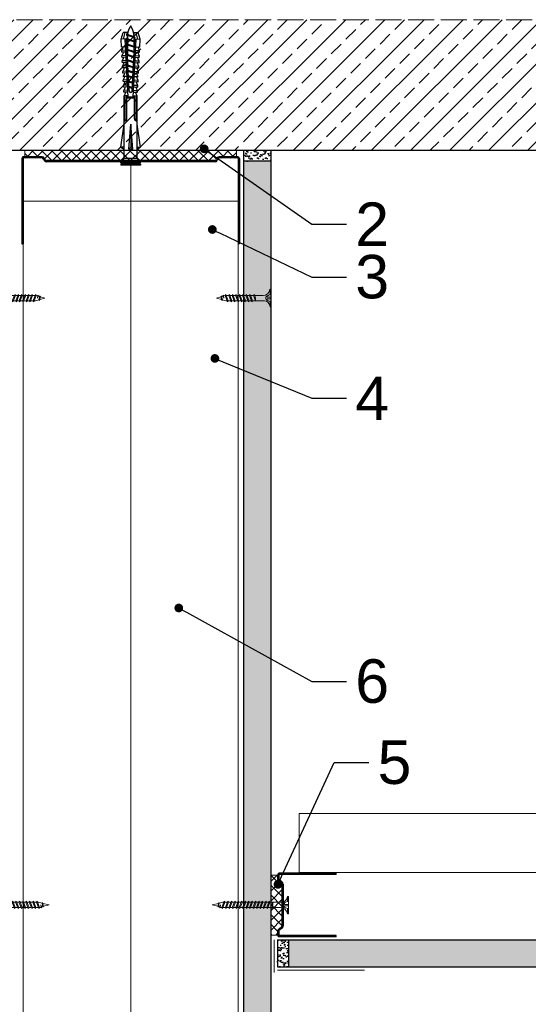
# Model space of a CAD drawing. Header units: millimetres. Extents: x -716 to 4054, y 815 to 2754.
# Tile 35 of 36: x 3424 to 3658, y 2301 to 2754. Entities that reach past the tile are written whole.
import ezdxf
from ezdxf import colors
from ezdxf.entities.mleader import LeaderData, LeaderLine
from ezdxf.math import Vec2, Vec3

# ---------------------------------------------------------------- set-up
doc = ezdxf.new("R2010")
doc.units = ezdxf.units.MM
doc.linetypes.add('ACAD_ISO02W100', pattern=[15, 12, -3])
for name, color, linetype, lineweight in [('_ISOVER WELNA', 7, 'BATTING', 9), ('_RIGIPS AKCESORIA', 7, 'Continuous', 18), ('_RIGIPS G-K', 7, 'Continuous', 25), ('_RIGIPS PROFIL', 7, 'Continuous', 18), ('KRESKOWANIE', 7, 'Continuous', 9), ('OPISY', 7, 'Continuous', 9), ('PRZERYWANA', 7, 'ACAD_ISO02W100', 9)]:
    doc.layers.add(name, color=color, linetype=linetype, lineweight=lineweight)
doc.styles.get("Standard").update_dxf_attribs({"font": 'arial.ttf'})
doc.linetypes.add('BATTING', pattern='A,0.00254,-2.54,[134,ltypeshp.shx,S=2.54,R=0,X=-2.54,Y=0],-5.08,[134,ltypeshp.shx,S=2.54,R=180,X=2.54,Y=0],-2.54', length=10.16254)

# ---------------------------------------------------------------- blocks, each defined once
blk = doc.blocks.new('UD 30 ULTRASTIL')
h = blk.add_hatch()
h.set_pattern_fill('ANSI31', color=256, scale=0.3, style=0)
h.paths.add_polyline_path([(684.71, 712.9), (658.51, 712.9, 0.414214), (657.71, 712.1), (657.71, 710.25, 0.236068), (658.03, 709.61), (659.39, 708.59, -0.236068), (659.71, 707.95), (659.71, 688.65, -0.236068), (659.39, 688.01), (658.03, 686.99, 0.236068), (657.71, 686.35), (657.71, 684.5, 0.414214), (658.51, 683.7), (684.71, 683.7), (684.71, 684.25), (658.51, 684.25, -0.414214), (658.26, 684.5), (658.26, 686.35, -0.236068), (658.36, 686.55), (659.72, 687.57, 0.236068), (660.26, 688.65), (660.26, 707.95, 0.236068), (659.72, 709.03), (658.36, 710.05, -0.236068), (658.26, 710.25), (658.26, 712.1, -0.414214), (658.51, 712.35), (684.71, 712.35)])
for p, q in [((657.71, 712.1), (657.71, 710.25)), ((658.26, 712.1), (658.26, 710.25)), ((684.71, 712.9), (658.51, 712.9)), ((684.71, 712.35), (658.51, 712.35)), ((684.71, 712.35), (684.71, 712.9)), ((659.39, 708.59), (658.03, 709.61)), ((659.72, 709.03), (658.36, 710.05)), ((659.71, 707.95), (659.71, 688.65)), ((660.26, 707.95), (660.26, 688.65)), ((659.39, 688.01), (658.03, 686.99)), ((657.71, 686.35), (657.71, 684.5)), ((658.26, 686.35), (658.26, 684.5)), ((659.72, 687.57), (658.36, 686.55)), ((684.71, 684.25), (658.51, 684.25)), ((684.71, 683.7), (658.51, 683.7)), ((684.71, 683.7), (684.71, 684.25))]:
    blk.add_line(p, q)
for centre, radius, start, end in [((658.51, 712.1), 0.8, 90, 180), ((658.51, 712.1), 0.25, 90, 180), ((658.51, 710.25), 0.8, 180, 233.1301), ((658.51, 710.25), 0.25, 180, 233.1301), ((658.91, 707.95), 0.8, 0, 53.1301), ((658.91, 707.95), 1.35, 0, 53.1301), ((658.91, 688.65), 0.8, 306.8699, 0), ((658.91, 688.65), 1.35, 306.8699, 0), ((658.51, 686.35), 0.8, 126.8699, 180), ((658.51, 684.5), 0.8, 180, 270), ((658.51, 686.35), 0.25, 126.8699, 180), ((658.51, 684.5), 0.25, 180, 270)]:
    blk.add_arc(centre, radius, start, end)
blk = doc.blocks.new('UW 100 ULTRASTIL')
h = blk.add_hatch()
h.set_pattern_fill('ANSI31', color=256, scale=0.5, style=0)
h.paths.add_polyline_path([(166.82, 2.35), (89.14, 2.35, 0.286951), (88.24, 1.79), (87.91, 1.11, -0.286951), (87.01, 0.55), (78.78, 0.55, -0.414214), (78.53, 0.8), (78.53, 40), (77.98, 40), (77.98, 0.8, 0.414214), (78.78, 0), (87.35, 0, 0.286951), (88.25, 0.56), (88.58, 1.24, -0.286951), (89.48, 1.8), (166.48, 1.8, -0.286951), (167.38, 1.24), (167.71, 0.56, 0.286951), (168.61, 0), (177.18, 0, 0.414214), (177.98, 0.8), (177.98, 40), (177.43, 40), (177.43, 0.8, -0.414214), (177.18, 0.55), (168.95, 0.55, -0.286951), (168.05, 1.11), (167.72, 1.79, 0.286951)])
for p, q in [((77.98, 0.8), (77.98, 40)), ((77.98, 40), (78.53, 40)), ((78.53, 0.8), (78.53, 40)), ((177.43, 0.8), (177.43, 40)), ((177.98, 40), (177.43, 40)), ((177.98, 0.8), (177.98, 40)), ((78.78, 0.55), (87.01, 0.55)), ((78.78, 0), (87.35, 0)), ((87.91, 1.11), (88.24, 1.79)), ((88.25, 0.56), (88.58, 1.24)), ((89.14, 2.35), (166.82, 2.35)), ((89.48, 1.8), (166.48, 1.8)), ((167.71, 0.56), (167.38, 1.24)), ((168.05, 1.11), (167.72, 1.79)), ((168.61, 0), (177.18, 0)), ((168.95, 0.55), (177.18, 0.55))]:
    blk.add_line(p, q)
for centre, radius, start, end in [((78.78, 0.8), 0.8, 180, 270), ((78.78, 0.8), 0.25, 180, 270), ((87.01, 1.55), 1, 270, 334.0435), ((87.35, 1), 1, 270, 334.0435), ((89.14, 1.35), 1, 90, 154.0435), ((89.48, 0.8), 1, 90, 154.0435), ((166.48, 0.8), 1, 25.9565, 90), ((166.82, 1.35), 1, 25.9565, 90), ((168.61, 1), 1, 205.9565, 270), ((168.95, 1.55), 1, 205.9565, 270), ((177.18, 0.8), 0.8, 270, 0), ((177.18, 0.8), 0.25, 270, 0)]:
    blk.add_arc(centre, radius, start, end)
blk = doc.blocks.new('TN 25')
at = {"layer": '_RIGIPS AKCESORIA'}
for p, q in [((0, -0.84), (0, 7.16)), ((0, 7.16), (0.46, 7.16)), ((0.46, 4.78), (0, 4.78)), ((0.46, 7.16), (0.46, 4.78)), ((8.47, 4.46), (8.79, 5)), ((8.79, 5), (9.93, 2.01)), ((10.1, 4.46), (10.41, 5)), ((10.41, 5), (11.56, 2.01)), ((11.67, 4.46), (11.99, 5)), ((11.99, 5), (13.14, 2.01)), ((13.21, 4.46), (13.52, 5)), ((13.52, 5), (14.67, 2.01)), ((14.8, 4.46), (15.12, 5)), ((15.12, 5), (16.26, 2.01)), ((16.42, 4.46), (16.73, 5)), ((16.73, 5), (17.88, 2.01)), ((17.99, 4.46), (18.31, 5)), ((18.31, 5), (19.45, 2.01)), ((19.68, 4.46), (20, 5)), ((20, 5), (21.14, 2.01)), ((0, 3.5), (1.77, 3.5)), ((0, 2.83), (1.77, 2.83)), ((0.46, 1.64), (0, 1.64)), ((0.46, -0.84), (0.46, 1.64)), ((1.77, 3.5), (1.77, 4.2)), ((1.77, 2.83), (1.77, 2.18)), ((3.02, 4.46), (8.47, 4.46)), ((7.49, 2.01), (3.55, 2.01)), ((7.12, 4.46), (7.12, 3.18)), ((8.03, 2.01), (7.12, 4.46)), ((7.12, 3.18), (7.65, 1.53)), ((7.65, 1.53), (8.03, 2.01)), ((9.41, 2.01), (8.03, 2.01)), ((9.61, 1.51), (8.47, 4.46)), ((9, 4.46), (10.1, 4.46)), ((9.93, 2.01), (9.61, 1.51)), ((11.04, 2.01), (9.93, 2.01)), ((11.23, 1.51), (10.1, 4.46)), ((10.62, 4.46), (11.67, 4.46)), ((11.56, 2.01), (11.23, 1.51)), ((12.61, 2.01), (11.56, 2.01)), ((12.81, 1.51), (11.67, 4.46)), ((12.2, 4.46), (13.21, 4.46)), ((13.14, 2.01), (12.81, 1.51)), ((14.15, 2.01), (13.14, 2.01)), ((14.34, 1.51), (13.21, 4.46)), ((13.73, 4.46), (14.8, 4.46)), ((14.67, 2.01), (14.34, 1.51)), ((15.74, 2.01), (14.67, 2.01)), ((15.94, 1.51), (14.8, 4.46)), ((15.33, 4.46), (16.42, 4.46)), ((16.26, 2.01), (15.94, 1.51)), ((17.36, 2.01), (16.26, 2.01)), ((17.55, 1.51), (16.42, 4.46)), ((16.94, 4.46), (17.99, 4.46)), ((17.88, 2.01), (17.55, 1.51)), ((18.93, 2.01), (17.88, 2.01)), ((19.13, 1.51), (17.99, 4.46)), ((18.52, 4.46), (19.68, 4.46)), ((19.45, 2.01), (19.13, 1.51)), ((19.45, 2.01), (20.62, 2.01)), ((20.82, 1.51), (19.68, 4.46)), ((20.21, 4.46), (20.7, 4.46)), ((20.7, 4.46), (22.28, 3.98)), ((21.14, 2.01), (20.82, 1.51)), ((21.14, 2.01), (21.81, 2.12)), ((21.85, 1.83), (21.67, 3.28)), ((21.67, 3.28), (22.14, 2.4)), ((22.14, 2.4), (21.85, 1.83)), ((22.7, 2.36), (22.14, 2.4)), ((22.28, 3.98), (22.56, 4.37)), ((22.7, 2.36), (22.28, 3.98)), ((22.56, 4.37), (23.03, 2.71)), ((23.03, 2.71), (22.7, 2.36)), ((22.71, 3.85), (25, 3.24)), ((25, 3.24), (23.03, 2.71)), ((0, -0.84), (0.46, -0.84))]:
    blk.add_line(p, q, dxfattribs=at)
for centre, major_axis, ratio, start_param, end_param in [((3.09, 7.67), (0.17, 3.2), 0.826134, 1.773653, 3.180586), ((-0.04, 0.9), (0, 3.93), 0.848176, -0.720942, -0.151112), ((3.37, -1.57), (0.28, 3.57), 0.832181, 0.035984, 1.430787), ((-2.73, 15.91), (0, 14.76), 0.848176, 3.399396, 3.475072), ((0.59, 4.62), (0, 2.81), 0.848176, 3.475072, 3.862535), ((1.66, 3.18), (0, 0.895), 0.848176, -1.552777, -0.720942), ((1.66, 3.18), (0, 0.895), 0.848176, 3.862535, 4.730408)]:
    blk.add_ellipse(centre, major_axis=major_axis, ratio=ratio, start_param=start_param, end_param=end_param, dxfattribs=at)
blk = doc.blocks.new('kolek rozprezny komplet 60')
for p, q in [((390.66, 217.01), (390.76, 218.91)), ((393.75, 218.75), (390.71, 217.96)), ((393.81, 219.85), (390.76, 218.91)), ((392.67, 216.95), (393.04, 217.45)), ((393.07, 216.95), (393.04, 217.45)), ((393.68, 217.35), (393.81, 219.85)), ((417.38, 216.11), (393.68, 217.35)), ((420.47, 216.55), (393.71, 217.95)), ((397.41, 219.66), (393.81, 219.85)), ((394.67, 216.95), (394.92, 217.29)), ((395.07, 216.95), (395.05, 217.28)), ((397.31, 217.76), (397.41, 219.66)), ((397.67, 217.14), (397.71, 217.74)), ((399, 219.58), (397.82, 218.98)), ((398.47, 217.1), (398.5, 217.7)), ((398.9, 217.68), (399, 219.58)), ((399.8, 219.54), (399, 219.58)), ((399.7, 217.64), (399.8, 219.54)), ((400.07, 217.02), (400.1, 217.62)), ((401.4, 219.45), (400.22, 218.85)), ((400.87, 216.98), (400.9, 217.58)), ((401.3, 217.56), (401.4, 219.45)), ((402.2, 219.41), (401.4, 219.45)), ((402.1, 217.51), (402.2, 219.41)), ((402.47, 216.89), (402.5, 217.49)), ((403.8, 219.33), (402.61, 218.72)), ((403.27, 216.85), (403.3, 217.45)), ((403.7, 217.43), (403.8, 219.33)), ((404.6, 219.29), (403.8, 219.33)), ((404.5, 217.39), (404.6, 219.29)), ((404.86, 216.77), (404.9, 217.37)), ((406.19, 219.2), (405.01, 218.6)), ((405.66, 216.73), (405.69, 217.32)), ((406.09, 217.3), (406.19, 219.2)), ((406.99, 219.16), (406.19, 219.2)), ((406.89, 217.26), (406.99, 219.16)), ((408.59, 219.08), (407.41, 218.47)), ((408.49, 217.18), (408.59, 219.08)), ((409.39, 219.03), (408.59, 219.08)), ((409.29, 217.14), (409.39, 219.03)), ((410.99, 218.95), (409.8, 218.35)), ((410.89, 217.05), (410.99, 218.95)), ((412.59, 218.87), (411.4, 218.26)), ((412.49, 216.97), (412.59, 218.87)), ((413.38, 218.82), (412.59, 218.87)), ((413.28, 216.93), (413.38, 218.82)), ((414.98, 218.74), (413.8, 218.14)), ((414.88, 216.84), (414.98, 218.74)), ((415.78, 218.7), (414.98, 218.74)), ((415.68, 216.8), (415.78, 218.7)), ((417.38, 218.62), (416.2, 218.01)), ((417.28, 216.72), (417.38, 218.62)), ((418.18, 218.57), (417.38, 218.62)), ((418.08, 216.68), (418.18, 218.57)), ((419.78, 218.49), (418.59, 217.89)), ((419.68, 216.59), (419.78, 218.49)), ((431.37, 217.95), (419.75, 217.95)), ((448.67, 218.45), (419.77, 218.45)), ((443.47, 219.95), (432.8, 218.45)), ((443.47, 218.45), (443.47, 219.95)), ((443.47, 219.95), (444.34, 218.45)), ((450.17, 219.95), (448.67, 218.45)), ((448.67, 218.45), (448.67, 212.45)), ((450.17, 219.95), (450.17, 210.95)), ((450.67, 219.95), (450.17, 219.95)), ((450.67, 219.95), (450.67, 210.95)), ((450.67, 219.35), (451.17, 219.95)), ((451.17, 219.95), (451.67, 219.95)), ((451.17, 219.95), (451.17, 210.95)), ((451.67, 219.95), (451.67, 210.95)), ((393.15, 216.88), (390.66, 217.01)), ((393.15, 214.02), (390.66, 213.89)), ((390.66, 213.89), (390.76, 211.99)), ((393.75, 212.15), (390.71, 212.94)), ((391.67, 216.95), (392.67, 216.95)), ((392.67, 216.95), (391.67, 213.95)), ((391.67, 213.95), (391.71, 213.45)), ((391.71, 213.45), (392.07, 213.95)), ((392.67, 216.95), (392.07, 213.95)), ((393.07, 216.95), (392.07, 213.95)), ((392.07, 213.95), (393.67, 213.95)), ((393.07, 216.95), (394.67, 216.95)), ((394.67, 216.95), (393.67, 213.95)), ((393.67, 213.95), (393.7, 213.55)), ((417.38, 214.79), (393.68, 213.55)), ((393.68, 213.55), (393.81, 211.05)), ((420.47, 214.35), (393.71, 212.95)), ((393.78, 213.55), (394.07, 213.95)), ((394.67, 216.95), (394.07, 213.95)), ((395.07, 216.95), (394.07, 213.95)), ((394.07, 213.95), (396.07, 213.95)), ((395.07, 216.95), (397.07, 216.95)), ((397.07, 216.95), (396.07, 213.95)), ((396.07, 213.95), (396.09, 213.67)), ((396.28, 213.68), (396.47, 213.95)), ((397.07, 216.95), (396.47, 213.95)), ((397.47, 216.95), (396.47, 213.95)), ((396.47, 213.95), (398.47, 213.95)), ((397.07, 216.95), (397.23, 217.17)), ((397.31, 213.14), (397.41, 211.24)), ((397.47, 216.95), (397.46, 217.16)), ((397.47, 216.95), (399.47, 216.95)), ((397.67, 213.76), (397.71, 213.16)), ((399.47, 216.95), (398.47, 213.95)), ((398.47, 213.95), (398.48, 213.8)), ((398.47, 213.8), (398.5, 213.2)), ((398.77, 213.81), (398.87, 213.95)), ((399.47, 216.95), (398.87, 213.95)), ((399.87, 216.95), (398.87, 213.95)), ((398.87, 213.95), (400.87, 213.95)), ((398.9, 213.22), (399, 211.32)), ((399.47, 216.95), (399.55, 217.05)), ((399.7, 213.26), (399.8, 211.36)), ((399.87, 216.95), (399.87, 217.03)), ((399.87, 216.95), (401.38, 216.95)), ((400.07, 213.88), (400.1, 213.28)), ((401.87, 216.92), (400.87, 213.95)), ((400.87, 213.95), (400.88, 213.92)), ((400.87, 213.92), (400.9, 213.32)), ((401.87, 216.92), (401.27, 213.95)), ((402.26, 216.9), (401.27, 213.95)), ((401.27, 213.95), (401.38, 213.95)), ((401.27, 213.94), (401.27, 213.95)), ((401.3, 213.35), (401.4, 211.45)), ((402.1, 213.39), (402.2, 211.49)), ((402.47, 214.01), (402.5, 213.41)), ((403.27, 214.05), (403.3, 213.45)), ((404.22, 216.8), (403.31, 214.05)), ((404.24, 216.8), (403.7, 214.07)), ((403.7, 213.47), (403.8, 211.57)), ((404.62, 216.78), (403.72, 214.07)), ((404.5, 213.51), (404.6, 211.62)), ((404.86, 214.13), (404.9, 213.53)), ((405.66, 214.17), (405.69, 213.58)), ((406.58, 216.68), (405.75, 214.18)), ((406.09, 213.6), (406.19, 211.7)), ((406.62, 216.68), (406.12, 214.2)), ((406.98, 216.66), (406.16, 214.2)), ((406.89, 213.64), (406.99, 211.74)), ((407.26, 216.64), (407.29, 217.24)), ((407.26, 214.26), (407.29, 213.66)), ((408.06, 216.6), (408.09, 217.2)), ((408.06, 214.3), (408.09, 213.7)), ((408.94, 216.55), (408.19, 214.31)), ((408.49, 213.72), (408.59, 211.82)), ((408.99, 216.55), (408.55, 214.33)), ((409.34, 216.53), (408.6, 214.33)), ((409.29, 213.76), (409.39, 211.87)), ((409.66, 216.52), (409.69, 217.12)), ((409.66, 214.38), (409.69, 213.79)), ((410.46, 216.47), (410.49, 217.07)), ((410.46, 214.43), (410.49, 213.83)), ((411.3, 216.43), (410.64, 214.44)), ((410.89, 213.85), (410.99, 211.95)), ((411.37, 216.43), (410.98, 214.45)), ((411.69, 216.41), (411.04, 214.46)), ((412.05, 216.39), (412.09, 216.99)), ((412.05, 214.51), (412.09, 213.91)), ((412.49, 213.93), (412.59, 212.03)), ((412.85, 216.35), (412.89, 216.95)), ((412.85, 214.55), (412.89, 213.95)), ((413.66, 216.31), (413.08, 214.56)), ((413.28, 213.97), (413.38, 212.08)), ((413.75, 216.3), (413.4, 214.58)), ((414.05, 216.29), (413.49, 214.58)), ((414.98, 212.16), (413.8, 212.76)), ((414.45, 216.27), (414.48, 216.86)), ((414.45, 214.64), (414.48, 214.04)), ((414.88, 214.06), (414.98, 212.16)), ((415.25, 216.22), (415.28, 216.82)), ((415.25, 214.68), (415.28, 214.08)), ((416.02, 216.18), (415.52, 214.69)), ((415.68, 214.1), (415.78, 212.2)), ((416.12, 216.18), (415.83, 214.71)), ((416.41, 216.16), (415.93, 214.71)), ((417.38, 212.29), (416.2, 212.89)), ((417.28, 214.18), (417.38, 212.29)), ((418.22, 215.58), (418.01, 214.95)), ((418.08, 214.22), (418.18, 212.33)), ((419.78, 212.41), (418.59, 213.01)), ((419.68, 214.31), (419.78, 212.41)), ((430.17, 217.15), (419.71, 217.15)), ((430.17, 213.75), (419.71, 213.75)), ((431.37, 212.95), (419.75, 212.95)), ((420.47, 217.15), (420.47, 213.75)), ((420.67, 217.15), (420.67, 213.75)), ((420.87, 217.15), (420.87, 213.75)), ((444.34, 216.37), (432.8, 215.45)), ((432.8, 215.45), (443.47, 215.45)), ((444.34, 214.53), (432.8, 215.45)), ((444.34, 216.37), (443.47, 215.45)), ((444.34, 214.53), (443.47, 215.45)), ((444.34, 214.53), (444.34, 216.37)), ((448.67, 216.95), (448.67, 213.95)), ((393.81, 211.05), (390.76, 211.99)), ((397.41, 211.24), (393.81, 211.05)), ((399, 211.32), (397.82, 211.93)), ((399.8, 211.36), (399, 211.32)), ((401.4, 211.45), (400.22, 212.05)), ((402.2, 211.49), (401.4, 211.45)), ((403.8, 211.57), (402.61, 212.18)), ((404.6, 211.62), (403.8, 211.57)), ((406.19, 211.7), (405.01, 212.3)), ((406.99, 211.74), (406.19, 211.7)), ((408.59, 211.82), (407.41, 212.43)), ((409.39, 211.87), (408.59, 211.82)), ((410.99, 211.95), (409.8, 212.55)), ((412.59, 212.03), (411.4, 212.64)), ((413.38, 212.08), (412.59, 212.03)), ((415.78, 212.2), (414.98, 212.16)), ((418.18, 212.33), (417.38, 212.29)), ((448.67, 212.45), (419.77, 212.45)), ((443.47, 210.95), (432.8, 212.45)), ((443.47, 212.45), (443.47, 210.95)), ((443.47, 210.95), (444.34, 212.45)), ((450.17, 210.95), (448.67, 212.45)), ((450.67, 210.95), (450.17, 210.95)), ((450.67, 211.55), (451.17, 210.95)), ((451.17, 210.95), (451.67, 210.95))]:
    blk.add_line(p, q)
for centre, radius, start, end in [((393.65, 216.85), 0.5, 87, 177), ((397.68, 219.24), 0.3, 177, 297), ((400.08, 219.12), 0.3, 177, 297), ((402.48, 218.99), 0.3, 177, 297), ((404.87, 218.87), 0.3, 177, 297), ((407.27, 218.74), 0.3, 177, 297), ((409.67, 218.61), 0.3, 177, 297), ((411.27, 218.53), 0.3, 177, 297), ((413.66, 218.41), 0.3, 177, 297), ((416.06, 218.28), 0.3, 177, 297), ((418.46, 218.15), 0.3, 177, 297), ((422.67, 216.95), 1, 90, 168.463), ((430.17, 218.45), 1.3, 270, 0), ((393.41, 206.24), 10.85, 99.2038, 121.9083), ((393.41, 224.66), 10.85, 238.0917, 260.7962), ((393.65, 214.05), 0.5, 183, 273), ((413.66, 212.5), 0.3, 63, 183), ((416.06, 212.62), 0.3, 63, 183), ((417.55, 215.45), 0.682, 255.8604, 104.1386), ((418.46, 212.75), 0.3, 63, 183), ((422.67, 213.95), 1, 191.537, 270), ((430.17, 212.45), 1.3, 0, 90), ((397.68, 211.66), 0.3, 63, 183), ((400.08, 211.78), 0.3, 63, 183), ((402.48, 211.91), 0.3, 63, 183), ((404.87, 212.03), 0.3, 63, 183), ((407.27, 212.16), 0.3, 63, 183), ((409.67, 212.29), 0.3, 63, 183), ((411.27, 212.37), 0.3, 63, 183)]:
    blk.add_arc(centre, radius, start, end)
blk = doc.blocks.new('TN 35')
at = {"layer": '_RIGIPS AKCESORIA'}
for p, q in [((0, -0.84), (0, 7.16)), ((0, 7.16), (0.46, 7.16)), ((0.46, 4.78), (0, 4.78)), ((0.46, 7.16), (0.46, 4.78)), ((8.47, 4.46), (8.79, 5)), ((8.79, 5), (9.93, 2.01)), ((10.1, 4.46), (10.41, 5)), ((10.41, 5), (11.56, 2.01)), ((11.67, 4.46), (11.99, 5)), ((11.99, 5), (13.14, 2.01)), ((13.21, 4.46), (13.52, 5)), ((13.52, 5), (14.67, 2.01)), ((14.8, 4.46), (15.12, 5)), ((15.12, 5), (16.26, 2.01)), ((16.42, 4.46), (16.73, 5)), ((16.73, 5), (17.88, 2.01)), ((17.99, 4.46), (18.31, 5)), ((18.31, 5), (19.45, 2.01)), ((19.57, 4.46), (19.88, 5)), ((19.88, 5), (21.03, 2.01)), ((21.14, 4.46), (21.46, 5)), ((21.46, 5), (22.6, 2.01)), ((22.72, 4.46), (23.03, 5)), ((23.03, 5), (24.18, 2.01)), ((24.29, 4.46), (24.61, 5)), ((24.61, 5), (25.75, 2.01)), ((25.87, 4.46), (26.18, 5)), ((26.18, 5), (27.33, 2.01)), ((27.44, 4.46), (27.76, 5)), ((27.76, 5), (28.9, 2.01)), ((29.13, 4.46), (29.45, 5)), ((29.45, 5), (30.59, 2.01)), ((0, 3.5), (1.77, 3.5)), ((0, 2.83), (1.77, 2.83)), ((0.46, 1.64), (0, 1.64)), ((0.46, -0.84), (0.46, 1.64)), ((1.77, 3.5), (1.77, 4.2)), ((1.77, 2.83), (1.77, 2.18)), ((3.02, 4.46), (8.47, 4.46)), ((7.49, 2.01), (3.55, 2.01)), ((7.12, 4.46), (7.12, 3.18)), ((8.03, 2.01), (7.12, 4.46)), ((7.12, 3.18), (7.65, 1.53)), ((7.65, 1.53), (8.03, 2.01)), ((9.41, 2.01), (8.03, 2.01)), ((9.61, 1.51), (8.47, 4.46)), ((9, 4.46), (10.1, 4.46)), ((9.93, 2.01), (9.61, 1.51)), ((11.04, 2.01), (9.93, 2.01)), ((11.23, 1.51), (10.1, 4.46)), ((10.62, 4.46), (11.67, 4.46)), ((11.56, 2.01), (11.23, 1.51)), ((12.61, 2.01), (11.56, 2.01)), ((12.81, 1.51), (11.67, 4.46)), ((12.2, 4.46), (13.21, 4.46)), ((13.14, 2.01), (12.81, 1.51)), ((14.15, 2.01), (13.14, 2.01)), ((14.34, 1.51), (13.21, 4.46)), ((13.73, 4.46), (14.8, 4.46)), ((14.67, 2.01), (14.34, 1.51)), ((15.74, 2.01), (14.67, 2.01)), ((15.94, 1.51), (14.8, 4.46)), ((15.33, 4.46), (16.42, 4.46)), ((16.26, 2.01), (15.94, 1.51)), ((17.36, 2.01), (16.26, 2.01)), ((17.55, 1.51), (16.42, 4.46)), ((16.94, 4.46), (17.99, 4.46)), ((17.88, 2.01), (17.55, 1.51)), ((18.93, 2.01), (17.84, 2.01)), ((19.13, 1.51), (17.99, 4.46)), ((18.52, 4.46), (19.57, 4.46)), ((19.45, 2.01), (19.13, 1.51)), ((20.51, 2.01), (19.41, 2.01)), ((20.7, 1.51), (19.57, 4.46)), ((20.09, 4.46), (21.14, 4.46)), ((21.03, 2.01), (20.7, 1.51)), ((22.08, 2.01), (20.99, 2.01)), ((22.28, 1.51), (21.14, 4.46)), ((21.67, 4.46), (22.72, 4.46)), ((22.6, 2.01), (22.28, 1.51)), ((23.66, 2.01), (22.56, 2.01)), ((23.85, 1.51), (22.72, 4.46)), ((23.24, 4.46), (24.29, 4.46)), ((24.18, 2.01), (23.85, 1.51)), ((25.23, 2.01), (24.14, 2.01)), ((25.43, 1.51), (24.29, 4.46)), ((24.81, 4.46), (25.87, 4.46)), ((25.75, 2.01), (25.43, 1.51)), ((26.81, 2.01), (25.71, 2.01)), ((27, 1.51), (25.87, 4.46)), ((26.39, 4.46), (27.44, 4.46)), ((27.33, 2.01), (27, 1.51)), ((28.38, 2.01), (27.33, 2.01)), ((28.58, 1.51), (27.44, 4.46)), ((27.96, 4.46), (29.13, 4.46)), ((28.9, 2.01), (28.58, 1.51)), ((28.9, 2.01), (30.07, 2.01)), ((30.27, 1.51), (29.13, 4.46)), ((29.65, 4.46), (30.15, 4.46)), ((30.15, 4.46), (31.73, 3.98)), ((30.59, 2.01), (30.27, 1.51)), ((30.59, 2.01), (31.26, 2.12)), ((31.3, 1.83), (31.12, 3.28)), ((31.12, 3.28), (31.59, 2.4)), ((31.59, 2.4), (31.3, 1.83)), ((32.15, 2.36), (31.59, 2.4)), ((31.73, 3.98), (32.01, 4.37)), ((32.15, 2.36), (31.73, 3.98)), ((32.01, 4.37), (32.48, 2.71)), ((32.48, 2.71), (32.15, 2.36)), ((32.16, 3.85), (35, 3.24)), ((35, 3.24), (32.48, 2.71)), ((0, -0.84), (0.46, -0.84))]:
    blk.add_line(p, q, dxfattribs=at)
for centre, major_axis, ratio, start_param, end_param in [((3.09, 7.67), (0.17, 3.2), 0.826134, 1.773653, 3.180586), ((-0.04, 0.9), (0, 3.93), 0.848176, -0.720942, -0.151112), ((3.37, -1.57), (0.28, 3.57), 0.832181, 0.035984, 1.430787), ((-2.73, 15.91), (0, 14.76), 0.848176, 3.399396, 3.475072), ((0.59, 4.62), (0, 2.81), 0.848176, 3.475072, 3.862535), ((1.66, 3.18), (0, 0.895), 0.848176, -1.552777, -0.720942), ((1.66, 3.18), (0, 0.895), 0.848176, 3.862535, 4.730408)]:
    blk.add_ellipse(centre, major_axis=major_axis, ratio=ratio, start_param=start_param, end_param=end_param, dxfattribs=at)
blk = doc.blocks.new('_Dot')
at = {"color": 0, "linetype": 'ByBlock', "lineweight": -2}
blk.add_line((-0.5, 0), (-1, 0), dxfattribs=at)
at = {"color": 0, "linetype": 'ByBlock', "const_width": 0.5}
blk.add_lwpolyline([(-0.25, 0, 1), (0.25, 0, 1)], format="xyb", close=True, dxfattribs=at)

msp = doc.modelspace()

# ---------------------------------------------------------------- hatches: boundary and pattern name
at = {"layer": '_RIGIPS AKCESORIA'}
h = msp.add_hatch(dxfattribs=at)
h.set_pattern_fill('ANSI37', color=256, style=0)
h.set_pattern_definition([(45, (1484.5457, 904.53), (-2.245064, 2.245064), []), (135, (1484.5457, 904.53), (-2.245064, -2.245064), [])])
h.paths.add_polyline_path([(3544.75, 2356.73, 0.236068), (3544.43, 2357.37), (3543.07, 2358.39, -0.236068), (3542.75, 2359.03), (3542.75, 2360.88), (3539.75, 2360.88), (3539.75, 2333.28), (3542.75, 2333.28), (3542.75, 2335.13, -0.236068), (3543.07, 2335.77), (3544.43, 2336.79, 0.236068), (3544.75, 2337.43)])
at = {"layer": '_RIGIPS G-K'}
h = msp.add_hatch(dxfattribs=at)
h.set_pattern_fill('AR-SAND', color=256, scale=0.05, angle=180, style=0)
h.set_pattern_definition([(217.5, (5126.524, 4128.208), (0.0800016, -2.4470662), [0, -1.9304, 0, -2.159, 0, -2.06375]), (187.5, (5126.524, 4128.208), (-2.2476164, -3.5841255), [0, -1.0414, 0, -1.7399, 0, -0.66675]), (147.5, (5128.086, 4128.208), (-3.9549619, -0.007186), [0, -0.635, 0, -2.286, 0, -2.9845]), (137.5, (5128.086, 4128.208), (-3.817782, -1.1146466), [0, -0.3175, 0, -1.4986, 0, -1.7145])])
h.paths.add_polyline_path([(3527.25, 2689.08), (3539.75, 2689.08), (3539.75, 2694.08), (3527.25, 2694.08)])
h = msp.add_hatch(dxfattribs=at)
h.set_pattern_fill('AR-SAND', color=256, scale=0.05, style=0)
h.set_pattern_definition([(322.5, (1528.2123, 3421.5152), (-0.0800016, -2.4470662), [0, -1.9304, 0, -2.159, 0, -2.06375]), (352.5, (1528.2123, 3421.515), (2.2476164, -3.5841255), [0, -1.0414, 0, -1.7399, 0, -0.66675]), (32.5, (1526.6502, 3421.5152), (3.9549619, -0.007186), [0, -0.635, 0, -2.286, 0, -2.9845]), (42.5, (1526.6502, 3421.515), (3.8177823, -1.1146466), [0, -0.3175, 0, -1.4986, 0, -1.7145])])
h.paths.add_polyline_path([(3542.75, 2318.63), (3547.75, 2318.63), (3547.75, 2331.13), (3542.75, 2331.13)])
h = msp.add_hatch(dxfattribs=at)
h.set_pattern_fill('DOTS', color=256, scale=2, angle=225, style=0)
h.set_pattern_definition([(225, (1957.5457, 932.18), (1.122532, -3.367596), [0, -3.175])])
h.paths.add_polyline_path([(3899.75, 2318.63), (3899.75, 2331.13), (3547.75, 2331.13), (3547.75, 2318.63)])
at = {"layer": 'KRESKOWANIE'}
h = msp.add_hatch(dxfattribs=at)
h.set_pattern_fill('ANSI33', color=256, scale=2, angle=180, style=0)
h.set_pattern_definition([(225, (1933.046, 1184.822), (8.980256, -8.980256), []), (225, (1924.065, 1184.822), (8.980256, -8.980256), [6.35, -3.175])])
h.paths.add_polyline_path([(3050.75, 2754.08), (3050.75, 2694.08), (3899.75, 2694.08), (3899.75, 2754.08)])
h = msp.add_hatch(dxfattribs=at)
h.set_pattern_fill('ANSI37', color=256, angle=270, style=0)
h.set_pattern_definition([(315, (5426.024, 4128.208), (2.245064, 2.245064), []), (45, (5426.024, 4128.208), (-2.245064, 2.245064), [])])
h.paths.add_polyline_path([(3435.52, 2690.52), (3435.85, 2689.84, 0.286951), (3436.75, 2689.28), (3513.75, 2689.28, 0.286951), (3514.65, 2689.84), (3514.98, 2690.52, -0.286951), (3515.87, 2691.08), (3523.85, 2691.08), (3523.85, 2694.08), (3426.65, 2694.08), (3426.65, 2691.08), (3434.62, 2691.08, -0.286951)])
h = msp.add_hatch(dxfattribs=at)
h.set_pattern_fill('DOTS', color=256, scale=2, angle=225, style=0)
h.set_pattern_definition([(225, (921.989, 576.7117), (1.122532, -3.367596), [0, -3.175])])
h.paths.add_polyline_path([(3539.75, 2689.08), (3527.25, 2689.08), (3527.25, 2260.88), (3539.75, 2260.88)])

# ---------------------------------------------------------------- linework, layer by layer
msp.add_line((3050.75, 2694.08), (3899.75, 2694.08))
at = {"layer": '_ISOVER WELNA', "ltscale": 4.8}
msp.add_line((3475.25, 2260.88), (3475.25, 2688.73), dxfattribs=at)
at = {"layer": '_RIGIPS AKCESORIA'}
for p, q in [((3542.75, 2360.88), (3539.75, 2360.88)), ((3542.75, 2333.28), (3539.75, 2333.28)), ((3541.25, 2331.13), (3541.25, 2316.13)), ((3542.75, 2317.13), (3582.75, 2317.13))]:
    msp.add_line(p, q, dxfattribs=at)
at = {"layer": '_RIGIPS G-K'}
for p, q in [((3527.25, 2260.88), (3527.25, 2694.08)), ((3539.75, 2260.88), (3539.75, 2694.08)), ((3539.75, 2689.08), (3527.25, 2689.08)), ((3542.75, 2331.13), (3899.75, 2331.13)), ((3542.75, 2331.13), (3542.75, 2318.63)), ((3547.75, 2331.13), (3547.75, 2318.63)), ((3542.75, 2318.63), (3899.75, 2318.63))]:
    msp.add_line(p, q, dxfattribs=at)
at = {"layer": '_RIGIPS PROFIL', "lineweight": 9}
for p, q in [((3425.85, 2670.68), (3524.65, 2670.68)), ((3425.85, 2260.88), (3425.85, 2670.68)), ((3524.65, 2260.88), (3524.65, 2670.68))]:
    msp.add_line(p, q, dxfattribs=at)
at = {"layer": '_RIGIPS PROFIL'}
for p, q in [((3670.25, 2389.13), (3552.75, 2389.13)), ((3552.75, 2389.13), (3552.75, 2362.13)), ((3670.25, 2362.13), (3552.75, 2362.13))]:
    msp.add_line(p, q, dxfattribs=at)
at = {"layer": 'KRESKOWANIE'}
for p, q in [((3426.65, 2691.08), (3426.65, 2694.08)), ((3523.85, 2691.08), (3523.85, 2694.08))]:
    msp.add_line(p, q, dxfattribs=at)
at = {"layer": 'PRZERYWANA'}
msp.add_line((3899.75, 2754.08), (3050.75, 2754.08), dxfattribs=at)

# ---------------------------------------------------------------- block references
for name, p, rotation in [('kolek rozprezny komplet 60', (3259.8, 3138.9), 270), ('UW 100 ULTRASTIL', (3603.23, 2691.08), 180)]:
    msp.add_blockref(name, p, dxfattribs=dict(rotation=rotation))
for name, p in [('UD 30 ULTRASTIL', (2885.03, 1648.78)), ('TN 35', (3402.78, 2343.92))]:
    msp.add_blockref(name, p)
at = {"xscale": -1}
msp.add_blockref('TN 35', (3547.72, 2343.92), dxfattribs=at)
at = {"layer": '_RIGIPS AKCESORIA', "xscale": -1, "rotation": 180}
msp.add_blockref('TN 25', (3410.75, 2629.32), dxfattribs=at)
at = {"layer": '_RIGIPS AKCESORIA', "rotation": 180}
msp.add_blockref('TN 25', (3539.75, 2629.32), dxfattribs=at)

# ---------------------------------------------------------------- leaders
at = {"layer": 'OPISY'}
ml = msp.add_multileader_mtext('Standard', dxfattribs=at)
ml.set_content('2', color=256)
ml.set_leader_properties()
ml.set_arrow_properties(name='DOT')
ml.build(insert=Vec2(0, 0))
ml.multileader.update_dxf_attribs({"dogleg_length": 16})
ctx = ml.context
ctx.base_point, ctx.char_height, ctx.landing_gap_size, ctx.plane_origin = Vec3(3574.47, 2660.06), 20, 4, Vec3(3509.03, 2694.71)
notes = []
notes.append((ctx, [(0, (1, 1, 0), (3558.47, 2660.06), (1, 0), 16, [(0, [(3509.03, 2694.71)], 0, [])])]))
ctx.mtext.insert, ctx.mtext.flow_direction = Vec3(3578.47, 2670.06), 5
ml = msp.add_multileader_mtext('Standard', dxfattribs=at)
ml.set_content('3', color=256)
ml.set_leader_properties()
ml.set_arrow_properties(name='DOT')
ml.build(insert=Vec2(0, 0))
ml.multileader.update_dxf_attribs({"dogleg_length": 16})
ctx = ml.context
ctx.base_point, ctx.char_height, ctx.landing_gap_size, ctx.plane_origin = Vec3(3574.47, 2635.79), 20, 4, Vec3(3524.75, 2657.63)
notes.append((ctx, [(0, (1, 1, 0), (3558.47, 2635.79), (1, 0), 16, [(0, [(3512.79, 2657.63)], 0, [])])]))
ctx.mtext.insert, ctx.mtext.flow_direction = Vec3(3578.47, 2645.97), 5
ml = msp.add_multileader_mtext('Standard', dxfattribs=at)
ml.set_content('4', color=256)
ml.set_leader_properties()
ml.set_arrow_properties(name='DOT')
ml.build(insert=Vec2(0, 0))
ml.multileader.update_dxf_attribs({"dogleg_length": 16})
ctx = ml.context
ctx.base_point, ctx.char_height, ctx.landing_gap_size, ctx.plane_origin = Vec3(3574.47, 2580.03), 20, 4, Vec3(3525.79, 2598.36)
notes.append((ctx, [(0, (1, 1, 0), (3558.47, 2580.03), (1, 0), 16, [(0, [(3513.97, 2598.36)], 0, [])])]))
ctx.mtext.insert, ctx.mtext.flow_direction = Vec3(3578.47, 2590.03), 5
ml = msp.add_multileader_mtext('Standard', dxfattribs=at)
ml.set_content('6', color=256)
ml.set_leader_properties()
ml.set_arrow_properties(name='DOT')
ml.build(insert=Vec2(0, 0))
ml.multileader.update_dxf_attribs({"dogleg_length": 16})
ctx = ml.context
ctx.base_point, ctx.char_height, ctx.landing_gap_size, ctx.plane_origin = Vec3(3574.47, 2449.88), 20, 4, Vec3(3511.9, 2483.64)
notes.append((ctx, [(0, (1, 1, 0), (3558.47, 2449.88), (1, 0), 16, [(0, [(3497.36, 2483.64)], 0, [])])]))
ctx.mtext.insert, ctx.mtext.flow_direction = Vec3(3578.47, 2460.06), 5
ml = msp.add_multileader_mtext('Standard', dxfattribs=at)
ml.set_content('5', color=256)
ml.set_leader_properties()
ml.set_arrow_properties(name='DOT')
ml.build(insert=Vec2(0, 0))
ml.multileader.update_dxf_attribs({"dogleg_length": 16})
ctx = ml.context
ctx.base_point, ctx.char_height, ctx.landing_gap_size, ctx.plane_origin = Vec3(3584.73, 2412.59), 20, 4, Vec3(3544.75, 2356.6)
notes.append((ctx, [(0, (1, 1, 0), (3568.73, 2412.59), (1, 0), 16, [(0, [(3542.95, 2356.6)], 0, [])])]))
ctx.mtext.insert, ctx.mtext.flow_direction = Vec3(3588.73, 2422.76), 5
for ctx, leaders in notes:
    for number, flags, end, landing, length, lines in leaders:
        leader = LeaderData()
        leader.index, (leader.has_last_leader_line, leader.has_dogleg_vector, leader.attachment_direction) = number, flags
        leader.last_leader_point, leader.dogleg_vector, leader.dogleg_length = Vec3(end), Vec3(landing), length
        for number, points, colour, breaks in lines:
            line = LeaderLine()
            line.index, line.vertices, line.color, line.breaks = number, Vec3.list(points), colors.encode_raw_color(colour), breaks
            leader.lines.append(line)
        ctx.leaders.append(leader)

doc.saveas('drawing.dxf')
